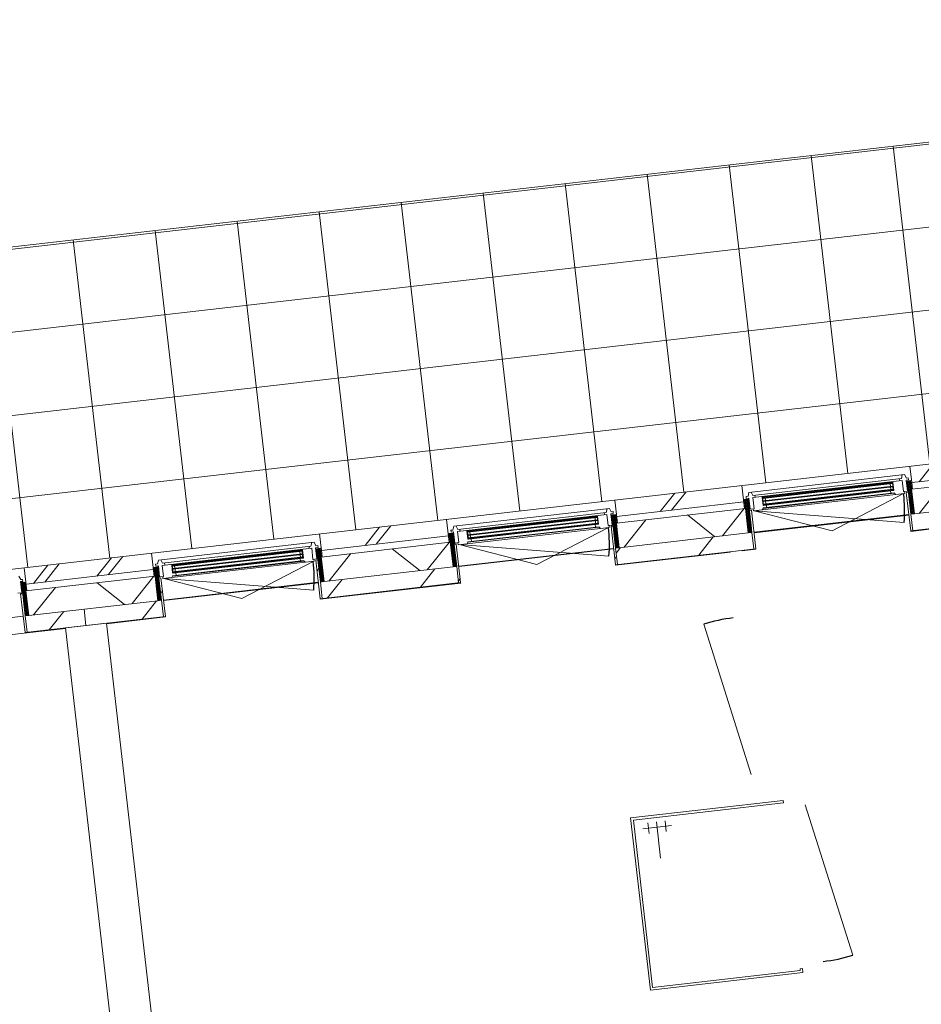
# Model space of a CAD drawing. Header units: metres. Extents: x 136266 to 136452, y 453403 to 453560.
# Tile 127 of 133: x 136321.96 to 136327.42, y 453541.75 to 453547.72. Entities that reach past the tile are written whole.
import ezdxf

# ---------------------------------------------------------------- set-up
doc = ezdxf.new("R2010")
doc.units = ezdxf.units.M
for name, color, linetype, lineweight in [('A-DETL-BEBOUWING', 253, 'Continuous', 9), ('A-DETL-GENF-4', 252, 'Continuous', 9), ('A-FLOR', 192, 'Continuous', 5), ('A-FLOR-PATT', 8, 'Continuous', 5)]:
    doc.layers.add(name, color=color, linetype=linetype, lineweight=lineweight)
pattern_1 = [(76.77799999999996, (1020.113961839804, 631.9547653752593), (-389.3964602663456, 91.48987229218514), [])]
pattern_2 = [(90, (0, 0), (-400, 2.449293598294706e-14), [])]

# ---------------------------------------------------------------- blocks, each defined once
blk = doc.blocks.new('859-DO-0010 29-09-2022')
at = {"layer": 'A-DETL-BEBOUWING'}
h = blk.add_hatch(dxfattribs=at)
h.set_pattern_fill('FP_1216', color=256, angle=44.99999999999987, style=0, pattern_type=2)
h.set_pattern_definition([(256.7779999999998, (29105.85720230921, 97361.3431969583), (389.3964602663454, -91.48987229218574), []), (256.7779999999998, (28085.74253336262, 96729.38772447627), (389.3964602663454, -91.48987229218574), [])])
h.paths.add_polyline_path([(29017.72289659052, 97189.11041953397), (29299.31685436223, 97363.55641534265), (29246.65391223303, 97448.56591202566), (28965.05995446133, 97274.11991621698), (29012.83417926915, 97197.00187758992)])
h = blk.add_hatch(dxfattribs=at)
h.set_pattern_fill('FP_1215', color=256, angle=45.00000000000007, style=0, pattern_type=2)
h.set_pattern_definition([(256.7780000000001, (27025.12620220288, 95907.65327720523), (412.9549461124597, -97.02500956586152), []), (346.7780000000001, (27025.12620220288, 95907.65327720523), (97.0250095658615, 412.9549461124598), [])])
h.paths.add_polyline_path([(24808.86362347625, 94358.23949664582), (25191.19383485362, 94595.09107890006), (25112.19942165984, 94722.60532392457), (24729.86921028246, 94485.75374167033), (24787.01245448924, 94393.51205838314)])
h.paths.add_polyline_path([(26052.34003625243, 95128.5666826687), (26721.36477514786, 95543.0240372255), (26642.37036195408, 95670.53828225), (25973.34562305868, 95256.08092769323)])
h.paths.add_polyline_path([(27582.51097654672, 96076.49964099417), (28251.53571544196, 96490.95699555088), (28172.5413022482, 96618.47124057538), (27503.51656335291, 96204.01388601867), (27510.8456106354, 96192.18320213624)])
h.paths.add_polyline_path([(29112.6819168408, 97024.4325993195), (29399.3764443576, 97202.03837162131), (29320.38203116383, 97329.55261664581), (29033.68750364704, 97151.94684434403), (29071.12237969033, 97091.51877401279)])
h = blk.add_hatch(dxfattribs=at)
h.set_pattern_fill('FP_841', color=256, angle=44.99999999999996, style=0, pattern_type=2)
h.set_pattern_definition(pattern_1)
h.paths.add_polyline_path([(29146.64276970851, 96927.83725535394), (29452.03938655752, 97117.02887496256), (29399.37644442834, 97202.03837164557), (29093.97982760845, 97012.846752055), (29112.68191683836, 96982.65749312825)])
h = blk.add_hatch(dxfattribs=at)
h.set_pattern_fill('FP_1187', color=256, angle=-58.22199999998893, style=0, pattern_type=2)
h.set_pattern_definition([(121.7780000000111, (29072.02708029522, 96997.45439813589), (-43.18482431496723, -26.75277460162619), [50.8, 0, 0, 0]), (121.7780000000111, (29076.34556272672, 97000.12967559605), (-43.18482431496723, -26.75277460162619), [50.8, 0, 0, 0]), (121.7780000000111, (29080.6640451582, 97002.8049530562), (-43.18482431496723, -26.75277460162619), [50.8, 0, 0, 0]), (121.7780000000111, (29084.98252758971, 97005.48023051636), (-43.18482431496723, -26.75277460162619), [50.8, 0, 0, 0]), (121.7780000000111, (29089.30101002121, 97008.15550797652), (-43.18482431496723, -26.75277460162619), [50.8, 0, 0, 0]), (121.7780000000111, (29093.6194924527, 97010.8307854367), (-43.18482431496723, -26.75277460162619), [50.8, 0, 0, 0]), (121.7780000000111, (29097.9379748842, 97013.50606289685), (-43.18482431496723, -26.75277460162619), [50.8, 0, 0, 0]), (121.7780000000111, (29102.25645731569, 97016.18134035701), (-43.18482431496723, -26.75277460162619), [50.8, 0, 0, 0]), (121.7780000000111, (29106.57493974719, 97018.85661781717), (-43.18482431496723, -26.75277460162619), [50.8, 0, 0, 0]), (121.7780000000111, (29110.89342217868, 97021.53189527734), (-43.18482431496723, -26.75277460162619), [50.8, 0, 0, 0])])
h.paths.add_polyline_path([(28987.07405504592, 97185.41603032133), (29093.97982756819, 97012.84675205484), (29112.68191683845, 97024.43259932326), (29005.77614431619, 97197.00187758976)])
h = blk.add_hatch(color=256, dxfattribs=at)
h.paths.add_polyline_path([(28264.00538177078, 96681.60262863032), (28275.9067113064, 96688.97544052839), (28273.80019362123, 96692.37582039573), (28261.89886408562, 96685.00300849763)])
h.paths.add_polyline_path([(28239.78042839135, 96720.70699710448), (28251.68175792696, 96728.07980900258), (28249.57524024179, 96731.48018886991), (28237.67391070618, 96724.1073769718)])
h.paths.add_polyline_path([(28924.52917099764, 97090.79368897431), (28936.43050053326, 97098.16650087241), (28934.32398284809, 97101.56688073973), (28922.42265331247, 97094.19406884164)])
h.paths.add_polyline_path([(28900.30421761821, 97129.89805744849), (28912.20554715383, 97137.27086934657), (28910.09902946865, 97140.6712492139), (28898.19769993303, 97133.29843731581)])
for points in [[(28241.88694607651, 96717.30661723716), (28914.31206483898, 97133.87048947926), (28912.20554715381, 97137.2708693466), (28239.78042839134, 96720.7069971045)], [(28251.89290508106, 96701.15481286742), (28924.31802384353, 97117.7186851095), (28922.21150615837, 97121.11906497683), (28249.7863873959, 96704.55519273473)], [(28261.89886408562, 96685.00300849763), (28934.32398284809, 97101.56688073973), (28932.21746516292, 97104.96726060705), (28259.79234640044, 96688.40338836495)], [(26711.716005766, 95769.37365893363), (27384.14112452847, 96185.93753117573), (27382.0346068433, 96189.33791104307), (26709.60948808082, 95772.77403880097)], [(26721.72196477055, 95753.22185456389), (27394.14708353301, 96169.78572680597), (27392.04056584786, 96173.1861066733), (26719.61544708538, 95756.6222344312)], [(26731.72792377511, 95737.0700501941), (27404.15304253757, 96153.6339224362), (27402.04652485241, 96157.03430230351), (26729.62140608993, 95740.47043006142)], [(25181.54506548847, 94821.44070058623), (25853.97018425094, 95238.00457282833), (25851.86366656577, 95241.40495269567), (25179.43854780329, 94824.84108045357)], [(25191.55102449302, 94805.28889621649), (25863.97614325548, 95221.85276845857), (25861.86962557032, 95225.2531483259), (25189.44450680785, 94808.6892760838)], [(25201.55698349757, 94789.1370918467), (25873.98210226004, 95205.7009640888), (25871.87558457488, 95209.1013439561), (25199.4504658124, 94792.53747171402)]]:
    blk.add_hatch(color=256, dxfattribs=at).paths.add_polyline_path(points)
h = blk.add_hatch(dxfattribs=at)
h.set_pattern_fill('FP_1217', color=256, angle=44.9999999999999, style=0, pattern_type=2)
h.set_pattern_definition([(256.7779999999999, (27764.30098302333, 96530.25584829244), (389.3964602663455, -91.48987229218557), []), (256.7779999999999, (26744.18702118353, 95898.30108291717), (389.3964602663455, -91.48987229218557), [])])
h.paths.add_polyline_path([(27487.55195629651, 96241.17746120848), (28146.37555558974, 96649.3152627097), (28093.71261346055, 96734.3247593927), (27434.88901416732, 96326.18695789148), (27482.66323897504, 96249.06891926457)])
h = blk.add_hatch(dxfattribs=at)
h.set_pattern_fill('FP_1186', color=256, angle=-58.22199999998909, style=0, pattern_type=2)
h.set_pattern_definition([(121.7780000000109, (28293.79574158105, 96515.34412160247), (43.1848243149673, 26.75277460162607), [50.8, 0, 0, 0]), (121.7780000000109, (28289.47725914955, 96512.6688441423), (43.1848243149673, 26.75277460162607), [50.8, 0, 0, 0]), (121.7780000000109, (28285.15877671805, 96509.99356668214), (43.1848243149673, 26.75277460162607), [50.8, 0, 0, 0]), (121.7780000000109, (28280.84029428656, 96507.31828922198), (43.1848243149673, 26.75277460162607), [50.8, 0, 0, 0]), (121.7780000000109, (28276.52181185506, 96504.64301176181), (43.1848243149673, 26.75277460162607), [50.8, 0, 0, 0]), (121.7780000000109, (28272.20332942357, 96501.96773430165), (43.1848243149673, 26.75277460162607), [50.8, 0, 0, 0]), (121.7780000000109, (28267.88484699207, 96499.29245684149), (43.1848243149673, 26.75277460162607), [50.8, 0, 0, 0]), (121.7780000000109, (28263.56636456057, 96496.61717938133), (43.1848243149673, 26.75277460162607), [50.8, 0, 0, 0]), (121.7780000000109, (28259.24788212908, 96493.94190192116), (43.1848243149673, 26.75277460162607), [50.8, 0, 0, 0]), (121.7780000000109, (28254.92939969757, 96491.266624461), (43.1848243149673, 26.75277460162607), [50.8, 0, 0, 0])])
h.paths.add_polyline_path([(28150.99179893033, 96653.25684800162), (28251.53571543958, 96490.95699555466), (28270.23780470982, 96502.54284282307), (28163.33203218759, 96675.11212108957), (28144.62994291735, 96663.52627382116)])
h = blk.add_hatch(dxfattribs=at)
h.set_pattern_fill('FP_841', color=256, angle=44.99999999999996, style=0, pattern_type=2)
h.set_pattern_definition(pattern_1)
h.paths.add_polyline_path([(27616.47182941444, 95979.90429702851), (28322.90074685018, 96417.53334612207), (28270.23780470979, 96502.54284279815), (27563.80888731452, 96064.91379372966), (27582.51097654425, 96034.72453480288)])
h = blk.add_hatch(dxfattribs=at)
h.set_pattern_fill('FP_1187', color=256, angle=-58.22199999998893, style=0, pattern_type=2)
h.set_pattern_definition([(121.7780000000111, (27541.85614000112, 96049.52143981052), (-43.18482431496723, -26.75277460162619), [50.8, 0, 0, 0]), (121.7780000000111, (27546.17462243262, 96052.19671727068), (-43.18482431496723, -26.75277460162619), [50.8, 0, 0, 0]), (121.7780000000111, (27550.4931048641, 96054.87199473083), (-43.18482431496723, -26.75277460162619), [50.8, 0, 0, 0]), (121.7780000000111, (27554.81158729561, 96057.54727219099), (-43.18482431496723, -26.75277460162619), [50.8, 0, 0, 0]), (121.7780000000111, (27559.13006972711, 96060.22254965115), (-43.18482431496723, -26.75277460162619), [50.8, 0, 0, 0]), (121.7780000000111, (27563.4485521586, 96062.89782711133), (-43.18482431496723, -26.75277460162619), [50.8, 0, 0, 0]), (121.7780000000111, (27567.7670345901, 96065.57310457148), (-43.18482431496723, -26.75277460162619), [50.8, 0, 0, 0]), (121.7780000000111, (27572.08551702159, 96068.24838203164), (-43.18482431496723, -26.75277460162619), [50.8, 0, 0, 0]), (121.7780000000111, (27576.40399945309, 96070.9236594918), (-43.18482431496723, -26.75277460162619), [50.8, 0, 0, 0]), (121.7780000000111, (27580.72248188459, 96073.59893695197), (-43.18482431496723, -26.75277460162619), [50.8, 0, 0, 0])])
h.paths.add_polyline_path([(27456.90311475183, 96237.48307199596), (27563.80888727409, 96064.91379372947), (27582.51097654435, 96076.49964099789), (27475.6052040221, 96249.06891926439)])
h = blk.add_hatch(color=256, dxfattribs=at)
h.paths.add_polyline_path([(26733.83444146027, 95733.6696703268), (26745.73577099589, 95741.04248222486), (26743.62925331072, 95744.4428620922), (26731.72792377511, 95737.0700501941)])
h.paths.add_polyline_path([(26709.60948808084, 95772.77403880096), (26721.51081761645, 95780.14685069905), (26719.40429993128, 95783.54723056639), (26707.50297039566, 95776.17441866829)])
h.paths.add_polyline_path([(27394.35823068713, 96142.86073067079), (27406.25956022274, 96150.23354256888), (27404.15304253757, 96153.6339224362), (27392.25171300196, 96146.26111053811)])
h.paths.add_polyline_path([(27370.1332773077, 96181.96509914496), (27382.03460684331, 96189.33791104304), (27379.92808915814, 96192.73829091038), (27368.02675962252, 96185.36547901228)])
h = blk.add_hatch(dxfattribs=at)
h.set_pattern_fill('FP_1488', color=256, style=0, pattern_type=2)
h.set_pattern_definition(pattern_2)
h.paths.add_polyline_path([(27605.84564231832, 95973.32142927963), (27616.4718294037, 95979.90429704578), (27492.71391540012, 96179.67661425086), (27482.08772831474, 96173.09374648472), (27582.51097654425, 96010.98867901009)])
h = blk.add_hatch(dxfattribs=at)
h.set_pattern_fill('FP_1218', color=256, angle=45.00000000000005, style=0, pattern_type=2)
h.set_pattern_definition([(256.778, (26234.12968670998, 95582.32334667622), (389.3964602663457, -91.48987229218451), []), (256.778, (25214.01572487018, 94950.36716708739), (389.3964602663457, -91.48987229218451), [])])
h.paths.add_polyline_path([(25957.38101600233, 95293.24450288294), (26616.20461529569, 95701.38230438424), (26563.54167316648, 95786.39180106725), (25904.71807387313, 95378.25399956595), (25952.49229868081, 95301.13596093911)])
h = blk.add_hatch(dxfattribs=at)
h.set_pattern_fill('FP_1186', color=256, angle=-58.22199999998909, style=0, pattern_type=2)
h.set_pattern_definition([(121.7780000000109, (26763.62480128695, 95567.4111632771), (43.1848243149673, 26.75277460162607), [50.8, 0, 0, 0]), (121.7780000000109, (26759.30631885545, 95564.73588581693), (43.1848243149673, 26.75277460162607), [50.8, 0, 0, 0]), (121.7780000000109, (26754.98783642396, 95562.06060835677), (43.1848243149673, 26.75277460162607), [50.8, 0, 0, 0]), (121.7780000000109, (26750.66935399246, 95559.3853308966), (43.1848243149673, 26.75277460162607), [50.8, 0, 0, 0]), (121.7780000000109, (26746.35087156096, 95556.71005343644), (43.1848243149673, 26.75277460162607), [50.8, 0, 0, 0]), (121.7780000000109, (26742.03238912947, 95554.03477597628), (43.1848243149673, 26.75277460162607), [50.8, 0, 0, 0]), (121.7780000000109, (26737.71390669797, 95551.35949851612), (43.1848243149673, 26.75277460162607), [50.8, 0, 0, 0]), (121.7780000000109, (26733.39542426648, 95548.68422105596), (43.1848243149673, 26.75277460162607), [50.8, 0, 0, 0]), (121.7780000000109, (26729.07694183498, 95546.00894359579), (43.1848243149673, 26.75277460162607), [50.8, 0, 0, 0]), (121.7780000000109, (26724.75845940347, 95543.33366613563), (43.1848243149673, 26.75277460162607), [50.8, 0, 0, 0])])
h.paths.add_polyline_path([(26620.82085863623, 95705.32388967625), (26721.36477514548, 95543.02403722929), (26740.06686441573, 95554.6098844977), (26633.16109189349, 95727.1791627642), (26614.45900262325, 95715.59331549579)])
h = blk.add_hatch(dxfattribs=at)
h.set_pattern_fill('FP_1486', color=256, style=0, pattern_type=2)
h.set_pattern_definition(pattern_2)
h.paths.add_polyline_path([(26792.72980654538, 95469.60038781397), (26803.35599363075, 95476.18325558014), (26679.59807962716, 95675.95557278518), (26668.97189254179, 95669.37270501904), (26740.06686441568, 95554.60988449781)])
h = blk.add_hatch(dxfattribs=at)
h.set_pattern_fill('FP_841', color=256, angle=44.99999999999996, style=0, pattern_type=2)
h.set_pattern_definition(pattern_1)
h.paths.add_polyline_path([(26086.30088912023, 95031.97133870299), (26792.72980655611, 95469.60038779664), (26740.06686441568, 95554.60988447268), (26033.6379470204, 95116.98083540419), (26052.34003625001, 95086.79157647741)])
h = blk.add_hatch(dxfattribs=at)
h.set_pattern_fill('FP_1187', color=256, angle=-58.22199999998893, style=0, pattern_type=2)
h.set_pattern_definition([(121.7780000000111, (26011.68519970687, 95101.58848148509), (-43.18482431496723, -26.75277460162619), [50.8, 0, 0, 0]), (121.7780000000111, (26016.00368213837, 95104.26375894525), (-43.18482431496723, -26.75277460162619), [50.8, 0, 0, 0]), (121.7780000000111, (26020.32216456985, 95106.9390364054), (-43.18482431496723, -26.75277460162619), [50.8, 0, 0, 0]), (121.7780000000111, (26024.64064700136, 95109.61431386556), (-43.18482431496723, -26.75277460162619), [50.8, 0, 0, 0]), (121.7780000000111, (26028.95912943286, 95112.28959132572), (-43.18482431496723, -26.75277460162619), [50.8, 0, 0, 0]), (121.7780000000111, (26033.27761186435, 95114.9648687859), (-43.18482431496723, -26.75277460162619), [50.8, 0, 0, 0]), (121.7780000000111, (26037.59609429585, 95117.64014624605), (-43.18482431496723, -26.75277460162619), [50.8, 0, 0, 0]), (121.7780000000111, (26041.91457672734, 95120.31542370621), (-43.18482431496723, -26.75277460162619), [50.8, 0, 0, 0]), (121.7780000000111, (26046.23305915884, 95122.99070116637), (-43.18482431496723, -26.75277460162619), [50.8, 0, 0, 0]), (121.7780000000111, (26050.55154159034, 95125.66597862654), (-43.18482431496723, -26.75277460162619), [50.8, 0, 0, 0])])
h.paths.add_polyline_path([(25926.73217445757, 95289.55011367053), (26033.63794697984, 95116.98083540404), (26052.3400362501, 95128.56668267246), (25945.43426372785, 95301.13596093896)])
h = blk.add_hatch(color=256, dxfattribs=at)
h.paths.add_polyline_path([(25203.66350118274, 94785.73671197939), (25215.56483071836, 94793.10952387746), (25213.45831303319, 94796.5099037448), (25201.55698349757, 94789.1370918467)])
h.paths.add_polyline_path([(25179.43854780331, 94824.84108045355), (25191.33987733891, 94832.21389235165), (25189.23335965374, 94835.61427221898), (25177.33203011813, 94828.24146032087)])
h.paths.add_polyline_path([(25864.1872904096, 95194.92777232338), (25876.08861994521, 95202.30058422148), (25873.98210226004, 95205.7009640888), (25862.08077272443, 95198.3281521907)])
h.paths.add_polyline_path([(25839.96233703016, 95234.03214079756), (25851.86366656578, 95241.40495269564), (25849.75714888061, 95244.80533256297), (25837.85581934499, 95237.43252066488)])
h = blk.add_hatch(dxfattribs=at)
h.set_pattern_fill('FP_1487', color=256, style=0, pattern_type=2)
h.set_pattern_definition(pattern_2)
h.paths.add_polyline_path([(26075.6747020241, 95025.38847095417), (26086.30088910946, 95031.97133872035), (25962.54297510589, 95231.7436559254), (25951.9167880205, 95225.16078815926), (26052.34003625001, 95063.05572068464)])
h = blk.add_hatch(dxfattribs=at)
h.set_pattern_fill('FP_1214', color=256, angle=45.00000000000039, style=0, pattern_type=2)
h.set_pattern_definition([(256.7780000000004, (24844.75607845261, 94721.61246651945), (389.3964602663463, -91.48987229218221), []), (256.7780000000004, (23824.64211661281, 94089.65770114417), (389.3964602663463, -91.48987229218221), [])])
h.paths.add_polyline_path([(24708.8040334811, 94519.75754036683), (25086.03367500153, 94753.44934605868), (25033.37073287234, 94838.45884274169), (24656.14109135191, 94604.76703704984)])
h = blk.add_hatch(dxfattribs=at)
h.set_pattern_fill('FP_1186', color=256, angle=-58.22199999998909, style=0, pattern_type=2)
h.set_pattern_definition([(121.7780000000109, (25233.4538609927, 94619.47820495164), (43.1848243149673, 26.75277460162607), [50.8, 0, 0, 0]), (121.7780000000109, (25229.1353785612, 94616.80292749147), (43.1848243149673, 26.75277460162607), [50.8, 0, 0, 0]), (121.7780000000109, (25224.81689612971, 94614.12765003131), (43.1848243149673, 26.75277460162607), [50.8, 0, 0, 0]), (121.7780000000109, (25220.49841369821, 94611.45237257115), (43.1848243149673, 26.75277460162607), [50.8, 0, 0, 0]), (121.7780000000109, (25216.17993126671, 94608.77709511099), (43.1848243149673, 26.75277460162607), [50.8, 0, 0, 0]), (121.7780000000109, (25211.86144883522, 94606.10181765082), (43.1848243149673, 26.75277460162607), [50.8, 0, 0, 0]), (121.7780000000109, (25207.54296640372, 94603.42654019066), (43.1848243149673, 26.75277460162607), [50.8, 0, 0, 0]), (121.7780000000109, (25203.22448397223, 94600.7512627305), (43.1848243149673, 26.75277460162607), [50.8, 0, 0, 0]), (121.7780000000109, (25198.90600154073, 94598.07598527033), (43.1848243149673, 26.75277460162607), [50.8, 0, 0, 0]), (121.7780000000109, (25194.58751910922, 94595.40070781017), (43.1848243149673, 26.75277460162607), [50.8, 0, 0, 0])])
h.paths.add_polyline_path([(25090.64991834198, 94757.39093135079), (25191.19383485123, 94595.09107890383), (25209.89592412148, 94606.67692617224), (25102.99015159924, 94779.24620443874), (25084.288062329, 94767.66035717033)])
h = blk.add_hatch(dxfattribs=at)
h.set_pattern_fill('FP_1486', color=256, style=0, pattern_type=2)
h.set_pattern_definition(pattern_2)
h.paths.add_polyline_path([(25262.55886625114, 94521.66742948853), (25273.18505333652, 94528.25029725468), (25149.42713933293, 94728.02261445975), (25138.80095224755, 94721.43974669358), (25209.89592412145, 94606.67692617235)])
h = blk.add_hatch(dxfattribs=at)
h.set_pattern_fill('FP_932', color=256, angle=44.99999999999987, style=0, pattern_type=2)
h.set_pattern_definition([(256.7779999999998, (24515.3440204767, 94517.54357078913), (389.3964602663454, -91.48987229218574), []), (256.7779999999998, (23495.23005863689, 93885.58880541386), (389.3964602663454, -91.48987229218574), [])])
h.paths.add_polyline_path([(24427.21007570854, 94345.31154455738), (24708.80403348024, 94519.75754036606), (24656.14109135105, 94604.76703704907), (24374.54713357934, 94430.32104124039), (24422.32135838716, 94353.20300261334)])
h = blk.add_hatch(dxfattribs=at)
h.set_pattern_fill('FP_841', color=256, angle=44.99999999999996, style=0, pattern_type=2)
h.set_pattern_definition(pattern_1)
h.paths.add_polyline_path([(24861.52656566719, 94273.22999997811), (25262.55886626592, 94521.66742947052), (25209.89592412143, 94606.67692614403), (24808.863623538, 94358.23949666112), (24829.17890377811, 94325.44619498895)])
h = blk.add_hatch(dxfattribs=at)
h.set_pattern_fill('FP_920', color=256, angle=45.00000000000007, style=0, pattern_type=2)
h.set_pattern_definition([(256.7780000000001, (22434.61231326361, 93063.85435814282), (412.9549461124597, -97.02500956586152), []), (346.7780000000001, (22434.61231326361, 93063.85435814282), (97.0250095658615, 412.9549461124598), [])])
h.paths.add_polyline_path([(20218.35080259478, 91514.44062167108), (20600.68101397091, 91751.29220392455), (20521.68660077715, 91878.80644894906), (20139.356389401, 91641.95486669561)])
h.paths.add_polyline_path([(21461.82721536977, 92284.76780769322), (22130.85195426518, 92699.22516225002), (22051.85754107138, 92826.73940727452), (21382.83280217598, 92412.28205271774)])
h.paths.add_polyline_path([(22991.99815566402, 93232.70076601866), (23661.02289455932, 93647.1581205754), (23582.02848136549, 93774.67236559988), (22913.00374247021, 93360.21501104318)])
h.paths.add_polyline_path([(24522.16909595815, 94180.63372434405), (24808.86362347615, 94358.2394966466), (24729.86921028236, 94485.75374167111), (24443.17468276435, 94308.14796936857)])
h = blk.add_hatch(dxfattribs=at)
h.set_pattern_fill('FP_1187', color=256, angle=-58.22199999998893, style=0, pattern_type=2)
h.set_pattern_definition([(121.7780000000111, (24481.51425941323, 94153.65552315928), (-43.18482431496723, -26.75277460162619), [50.8, 0, 0, 0]), (121.7780000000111, (24485.83274184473, 94156.33080061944), (-43.18482431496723, -26.75277460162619), [50.8, 0, 0, 0]), (121.7780000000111, (24490.15122427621, 94159.0060780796), (-43.18482431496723, -26.75277460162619), [50.8, 0, 0, 0]), (121.7780000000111, (24494.46970670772, 94161.68135553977), (-43.18482431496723, -26.75277460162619), [50.8, 0, 0, 0]), (121.7780000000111, (24498.78818913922, 94164.35663299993), (-43.18482431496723, -26.75277460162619), [50.8, 0, 0, 0]), (121.7780000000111, (24503.10667157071, 94167.0319104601), (-43.18482431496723, -26.75277460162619), [50.8, 0, 0, 0]), (121.7780000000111, (24507.42515400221, 94169.70718792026), (-43.18482431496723, -26.75277460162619), [50.8, 0, 0, 0]), (121.7780000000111, (24511.7436364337, 94172.38246538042), (-43.18482431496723, -26.75277460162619), [50.8, 0, 0, 0]), (121.7780000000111, (24516.0621188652, 94175.05774284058), (-43.18482431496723, -26.75277460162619), [50.8, 0, 0, 0]), (121.7780000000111, (24520.3806012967, 94177.73302030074), (-43.18482431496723, -26.75277460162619), [50.8, 0, 0, 0])])
h.paths.add_polyline_path([(24396.56123416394, 94341.61715534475), (24503.4670066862, 94169.04787707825), (24522.16909595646, 94180.63372434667), (24415.26332343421, 94353.20300261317)])
h = blk.add_hatch(dxfattribs=at)
h.set_pattern_fill('FP_841', color=256, angle=44.99999999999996, style=0, pattern_type=2)
h.set_pattern_definition(pattern_1)
h.paths.add_polyline_path([(24556.1299488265, 94084.03838037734), (24861.52656567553, 94273.22999998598), (24808.86362354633, 94358.23949666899), (24503.46700672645, 94169.04787707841), (24522.16909595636, 94138.85861815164)])
at = {"layer": 'A-FLOR-PATT'}
h = blk.add_hatch(dxfattribs=at)
h.set_pattern_fill('FP_2157', color=256, style=0, pattern_type=2)
h.set_pattern_definition([(301.778, (-21054.317, 110988.263), (425.0474834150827, 263.3147106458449), []), (31.778, (-21054.317, 110988.263), (-263.3147106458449, 425.0474834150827), [])])
h.paths.add_polyline_path([(6191.462834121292, 83165.99469233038), (34811.43272052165, 100895.9175442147), (33793.35629722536, 102539.3153649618), (6426.877332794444, 85607.17890728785), (6498.637037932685, 85491.34306201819), (5236.496767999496, 84709.45371332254), (6186.032148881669, 83174.77200957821)])
h.paths.add_polyline_path([(6186.642657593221, 83174.77200957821), (5879.501525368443, 83670.56491452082), (5888.002475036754, 83675.83120873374), (6011.73582681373, 83476.09854033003), (6462.392761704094, 84315.79582026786), (6456.514394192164, 84317.41641166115), (6436.380546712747, 84326.69997714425), (6423.218018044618, 84341.40640257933), (6417.183763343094, 84364.20411516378), (6420.466992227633, 84384.18764523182), (6431.315363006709, 84401.21111798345), (6450.231755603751, 84412.9297250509), (6472.359349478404, 84415.28031004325), (6495.376774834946, 84405.70961843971), (6514.1612199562, 84383.55012347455), (6530.012522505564, 84357.96265727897), (7014.566653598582, 84658.14142741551), (7449.033683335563, 83956.81670019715), (6193.155254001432, 83178.80652926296)])
h.paths.add_polyline_path([(6484.216505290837, 84319.29851293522), (6498.175308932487, 84327.4271270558), (6490.669798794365, 84323.29629477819), (6485.482724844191, 84320.08292937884)])
h.paths.add_polyline_path([(6467.872086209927, 84319.65350277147), (6493.711463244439, 84329.76353983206), (6507.662638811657, 84346.79897252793), (6511.260578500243, 84370.9130724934), (6504.610612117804, 84390.7383935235), (6488.197745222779, 84406.16296522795), (6462.392761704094, 84410.81782195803), (6442.219892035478, 84404.73572443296), (6425.913236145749, 84387.38425576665), (6421.629112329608, 84360.34963942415), (6429.581965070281, 84339.29988489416), (6444.691945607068, 84325.0997466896), (6466.044373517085, 84320.08292937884)])
h.paths.add_polyline_path([(6502.618659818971, 84331.69037985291), (6510.79018884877, 84343.29528747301), (6504.610612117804, 84334.81618983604), (6503.667561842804, 84333.33633714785)])
h.paths.add_polyline_path([(6513.757654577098, 84350.7039351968), (6516.013973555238, 84363.34083667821), (6513.791530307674, 84350.98830301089)])
h.paths.add_polyline_path([(6515.59481035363, 84372.57676853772), (6511.445108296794, 84386.50491009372), (6515.450629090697, 84372.99738784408)])
h.paths.add_polyline_path([(6953.026886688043, 84643.54795128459), (6931.961709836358, 84677.55174995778), (6935.362089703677, 84679.65826764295), (6956.427266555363, 84645.65446896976)])
h.paths.add_polyline_path([(6966.794130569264, 84640.3132958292), (6964.6876128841, 84643.71367569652), (6998.691411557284, 84664.7788525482), (7000.797929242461, 84661.3784726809), (6971.087956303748, 84642.97329859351)])
h.paths.add_polyline_path([(6959.240589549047, 84639.07933399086), (6956.427266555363, 84643.27383897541), (6966.794130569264, 84640.3132958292), (6960.155488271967, 84639.22879370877)])
h.paths.add_polyline_path([(7004.032584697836, 84675.14571656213), (7000.632204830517, 84673.03919887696), (6979.567027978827, 84707.04299755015), (6982.967407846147, 84709.1495152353), (7001.37258193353, 84679.43954229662)])
h.paths.add_polyline_path([(7000.797929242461, 84661.3784726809), (7004.032584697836, 84675.14571656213), (7004.032584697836, 84665.87632661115), (7003.243330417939, 84664.7788525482)])
h.paths.add_polyline_path([(6935.196365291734, 84691.318993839), (6969.200163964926, 84712.3841706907), (6971.306681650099, 84708.98379082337), (6937.302882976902, 84687.91861397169)])
h.paths.add_polyline_path([(6931.961709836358, 84677.55174995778), (6931.961709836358, 84686.82113990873), (6935.196365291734, 84691.318993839), (6932.805759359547, 84679.65826764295)])
h.paths.add_polyline_path([(6982.967407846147, 84709.1495152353), (6969.200163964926, 84712.3841706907), (6976.753704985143, 84713.61813252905), (6979.567027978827, 84711.59491641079)])
for centre, radius, start, end in [((28226.69204871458, 96627.90239421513), 911.0000000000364, 20.7780000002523, 31.77800000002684), ((26696.52110840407, 95679.96943591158), 911.0000000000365, 20.7780000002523, 31.77800000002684), ((28890.70914737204, 95175.31054097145), 953.9999999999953, 121.7780000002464, 132.7779999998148), ((25166.35016812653, 94732.03647756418), 911.0000000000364, 20.7780000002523, 31.77800000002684), ((29265.87884786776, 95147.75526932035), 953.9999999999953, 301.7780000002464, 312.7779999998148)]:
    blk.add_arc(centre, radius, start, end)
at = {"layer": 'A-DETL-BEBOUWING'}
for p, q in [((35656.36996214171, 101419.3517485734), (6005.057519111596, 83050.51753390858)), ((29112.68191684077, 97024.43259931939), (35562.56495393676, 101020.1016760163)), ((29136.0165826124, 96921.2543876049), (35466.46127688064, 100842.9320305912)), ((29017.72289659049, 97189.11041953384), (31971.80290634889, 99019.14765853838)), ((31978.41646875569, 98976.19115969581), (29033.68750364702, 97151.94684434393)), ((28965.0599544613, 97274.11991621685), (29017.72289659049, 97189.11041953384)), ((28957.24461383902, 97214.57858223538), (28150.50449031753, 96714.80726142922)), ((28945.3432843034, 97207.20577033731), (28950.12837183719, 97184.29064569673)), ((28975.63122084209, 97200.08952833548), (28957.24461383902, 97214.57858223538)), ((28985.83236044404, 97206.40908139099), (28975.63122084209, 97200.08952833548)), ((28992.15191349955, 97196.20794178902), (28985.83236044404, 97206.40908139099)), ((28950.12837183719, 97184.29064569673), (28180.79242685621, 96707.69101942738)), ((28958.99820979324, 97175.66939435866), (28184.5616950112, 96695.90999156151)), ((28895.64741503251, 97131.71854905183), (28912.6493143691, 97142.25113747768)), ((28912.64931436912, 97142.25113747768), (28938.98078543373, 97099.74638913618)), ((28912.64931436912, 97142.25113747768), (28936.43050053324, 97098.1665008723)), ((28939.92723223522, 97177.97109264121), (28946.24678529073, 97167.76995303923)), ((28994.80901044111, 97117.86293661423), (28958.99820979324, 97175.66939435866)), ((28979.4004889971, 97188.30850046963), (28992.15191349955, 97196.20794178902)), ((29015.21128964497, 97130.5020427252), (28979.4004889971, 97188.30850046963)), ((29017.72289659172, 97189.1104195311), (29038.78807344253, 97155.10662085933)), ((28222.44157388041, 96625.26924710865), (29005.37903833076, 97110.29494411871)), ((28235.12362580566, 96722.52748870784), (28895.64741503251, 97131.71854905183)), ((28912.2055471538, 97137.2708693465), (28239.78042839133, 96720.7069971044)), ((28241.8869460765, 96717.30661723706), (28914.31206483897, 97133.87048947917)), ((28922.21150615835, 97121.11906497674), (28249.78638739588, 96704.55519273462)), ((28251.89290508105, 96701.15481286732), (28924.31802384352, 97117.7186851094)), ((28932.21746516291, 97104.96726060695), (28259.79234640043, 96688.40338836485)), ((28938.98078543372, 97099.74638913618), (28261.45509687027, 96680.02274036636)), ((28261.89886408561, 96685.00300849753), (28934.32398284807, 97101.56688073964)), ((28267.75967414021, 96666.04803802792), (28948.68574257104, 97087.87820448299)), ((28269.145931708, 96663.81031538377), (28950.07200013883, 97085.64048183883)), ((29001.12856349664, 97107.66179701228), (28705.45271577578, 96720.01264224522)), ((28893.54089734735, 97135.11892891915), (28895.64741503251, 97131.71854905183)), ((28898.19769993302, 97133.29843731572), (28900.3042176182, 97129.8980574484)), ((28902.41073530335, 97126.49767758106), (28910.31017662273, 97113.74625307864)), ((28936.43050053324, 97098.1665008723), (28910.09902946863, 97140.6712492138)), ((28938.98078543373, 97099.74638913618), (28910.09902946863, 97140.6712492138)), ((28912.20554715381, 97137.27086934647), (28910.09902946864, 97140.67124921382)), ((28912.4166943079, 97110.3458732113), (28920.31613562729, 97097.59444870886)), ((28921.97888609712, 97089.21380071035), (28929.98365330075, 97076.29235721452)), ((28924.31802384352, 97117.7186851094), (28922.21150615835, 97121.11906497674)), ((28922.42265331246, 97094.19406884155), (28924.52917099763, 97090.79368897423)), ((28950.07200013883, 97085.64048183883), (28948.68574257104, 97087.87820448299)), ((28959.24351506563, 97081.71422682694), (28950.07200013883, 97085.64048183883)), ((28994.80901044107, 97117.86293661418), (29015.21128964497, 97130.5020427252)), ((29005.37903833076, 97110.29494411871), (28999.05948527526, 97120.49608372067)), ((29014.98541437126, 97140.36099706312), (29010.73493953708, 97137.72784995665)), ((29022.88485569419, 97127.60957257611), (29012.25866860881, 97121.02670480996)), ((29012.25866860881, 97121.02670480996), (29136.0165826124, 96921.2543876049)), ((29146.64276969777, 96927.83725537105), (29093.97982756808, 97012.84675205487)), ((28226.69204871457, 96627.90239421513), (29078.4423931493, 96951.07781214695)), ((28167.44073244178, 96615.31146403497), (28093.71261346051, 96734.32475939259)), ((28249.57524024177, 96731.48018886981), (28237.67391070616, 96724.10737697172)), ((28264.00538177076, 96681.60262863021), (28237.67391070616, 96724.1073769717)), ((28237.67391070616, 96724.1073769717), (28261.45509687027, 96680.02274036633)), ((28251.68175792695, 96728.07980900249), (28249.57524024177, 96731.48018886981)), ((28252.12552514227, 96733.06007713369), (28250.0190074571, 96736.46045700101)), ((28261.68771693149, 96711.92800463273), (28253.78827561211, 96724.67942913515)), ((28155.28957785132, 96691.89213678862), (28145.08843824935, 96685.57258373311)), ((28145.08843824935, 96685.57258373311), (28151.40799130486, 96675.37144413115)), ((28150.50449031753, 96714.80726142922), (28155.28957785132, 96691.89213678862)), ((28151.40799130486, 96675.37144413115), (28164.1594158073, 96683.27088545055)), ((28180.79242685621, 96707.69101942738), (28162.40581985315, 96722.1800733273)), ((28164.1594158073, 96683.27088545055), (28199.97021645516, 96625.46442770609)), ((28184.5616950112, 96695.90999156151), (28220.37249565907, 96638.10353381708)), ((28197.31311951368, 96703.80943288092), (28190.99356645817, 96714.01057248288)), ((28705.45271577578, 96720.01264224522), (28226.69204871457, 96627.90239421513)), ((28235.12362580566, 96722.52748870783), (28261.45509687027, 96680.02274036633)), ((28264.00538177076, 96681.60262863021), (28235.12362580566, 96722.52748870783)), ((28259.79234640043, 96688.40338836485), (28264.00538177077, 96681.60262863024)), ((28271.69367593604, 96695.77620026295), (28263.79423461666, 96708.5276247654)), ((28264.00538177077, 96681.60262863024), (28275.90671130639, 96688.9754405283)), ((28269.14593170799, 96663.81031538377), (28267.75967414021, 96666.04803802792)), ((28275.90671130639, 96688.9754405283), (28273.80019362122, 96692.37582039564)), ((28286.46176341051, 96677.63388529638), (28278.45699620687, 96690.5553287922)), ((27487.55195629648, 96241.17746120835), (28146.3755555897, 96649.31526270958)), ((28172.54130224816, 96618.47124057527), (27503.51656335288, 96204.01388601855)), ((28195.49386634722, 96632.69023493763), (28191.24339151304, 96630.05708783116)), ((28209.76901992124, 96623.88853111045), (28199.14283283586, 96617.3056633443)), ((28199.97021645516, 96625.46442770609), (28220.37249565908, 96638.1035338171)), ((28333.52693392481, 96424.11621390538), (28209.76901992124, 96623.88853111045)), ((28216.12202082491, 96635.47038671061), (28222.44157388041, 96625.26924710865)), ((28268.57709714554, 96653.84996440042), (28269.14593170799, 96663.81031538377)), ((27582.5109765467, 96076.49964099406), (28251.53571544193, 96490.95699555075)), ((28270.23780470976, 96502.54284282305), (28322.90074683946, 96417.53334613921)), ((27605.84564231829, 95973.32142927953), (28333.52693392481, 96424.11621390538)), ((27434.88901416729, 96326.18695789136), (27508.6171331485, 96207.17366253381)), ((27427.07367352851, 96266.64562393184), (26620.33355000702, 95766.87430312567)), ((27415.17234399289, 96259.27281203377), (27419.95743152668, 96236.35768739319)), ((27445.46028053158, 96252.15657003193), (27427.07367352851, 96266.64562393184)), ((27455.66142013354, 96258.47612308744), (27445.46028053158, 96252.15657003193)), ((27449.22954868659, 96240.37554216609), (27461.98097318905, 96248.27498348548)), ((27461.98097318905, 96248.27498348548), (27455.66142013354, 96258.47612308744)), ((27419.95743152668, 96236.35768739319), (26650.6214865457, 95759.75806112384)), ((27428.82726948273, 96227.73643605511), (26654.39075470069, 95747.97703325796)), ((26704.95268549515, 95774.5945304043), (27382.47837405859, 96194.31817917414)), ((27382.03460684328, 96189.33791104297), (26709.60948808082, 95772.77403880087)), ((27363.36995703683, 96187.18597061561), (27365.476474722, 96183.78559074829)), ((27406.25956022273, 96150.23354256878), (27379.92808915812, 96192.73829091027)), ((27408.80984512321, 96151.81343083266), (27379.92808915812, 96192.73829091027)), ((27382.47837405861, 96194.31817917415), (27408.80984512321, 96151.81343083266)), ((27382.47837405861, 96194.31817917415), (27406.25956022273, 96150.23354256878)), ((27409.75629192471, 96230.03813433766), (27416.07584498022, 96219.83699473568)), ((27428.82726948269, 96227.7364360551), (27464.63807013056, 96169.92997831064)), ((27485.04034933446, 96182.56908442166), (27449.22954868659, 96240.37554216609)), ((27484.41925429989, 96192.18320213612), (27480.56399925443, 96189.79489163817)), ((26692.2706335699, 95677.3362888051), (27475.20809802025, 96162.36198581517)), ((26711.71600576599, 95769.37365893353), (27384.14112452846, 96185.93753117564)), ((27392.04056584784, 96173.18610667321), (26719.61544708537, 95756.6222344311)), ((26721.72196477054, 95753.22185456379), (27394.14708353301, 96169.78572680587)), ((27402.0465248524, 96157.03430230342), (26729.62140608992, 95740.47043006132)), ((26731.7279237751, 95737.070050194), (27404.15304253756, 96153.63392243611)), ((26737.5887338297, 95718.11507972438), (27418.51480226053, 96139.94524617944)), ((26738.97499139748, 95715.87735708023), (27419.90105982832, 96137.70752353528)), ((26748.28605589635, 95742.62237048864), (27391.8079457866, 96141.28084240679)), ((27470.95762318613, 96159.72883870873), (27175.28177546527, 95772.07968394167)), ((27368.02675962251, 96185.3654790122), (27370.13327730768, 96181.96509914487)), ((27372.23979499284, 96178.56471927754), (27380.13923631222, 96165.81329477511)), ((27382.24575399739, 96162.41291490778), (27390.14519531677, 96149.66149040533)), ((27408.8098451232, 96151.81343083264), (27391.80794578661, 96141.2808424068)), ((27391.80794578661, 96141.2808424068), (27399.81271299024, 96128.35939891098)), ((27392.25171300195, 96146.26111053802), (27394.35823068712, 96142.8607306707)), ((27394.35823068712, 96142.8607306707), (27408.80984512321, 96151.81343083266)), ((27419.90105982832, 96137.70752353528), (27418.51480226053, 96139.94524617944)), ((27429.07257475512, 96133.7812685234), (27419.90105982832, 96137.70752353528)), ((27464.63807013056, 96169.92997831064), (27485.04034933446, 96182.56908442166)), ((27475.20809802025, 96162.36198581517), (27468.88854496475, 96172.56312541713)), ((27492.71391540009, 96179.67661425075), (27482.08772831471, 96173.0937464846)), ((27482.08772831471, 96173.0937464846), (27605.84564231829, 95973.32142927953)), ((27616.47182940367, 95979.90429704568), (27563.80888727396, 96064.91379372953)), ((26696.52110840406, 95679.96943591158), (27548.27145283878, 96003.1448538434)), ((28890.70914737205, 95175.31054097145), (28242.79096325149, 95875.53766604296)), ((26637.26979214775, 95667.37850570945), (26563.54167316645, 95786.39180106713)), ((26650.6214865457, 95759.75806112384), (26632.23487954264, 95774.24711502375)), ((27175.28177546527, 95772.07968394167), (26696.52110840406, 95679.96943591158)), ((26731.28415655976, 95732.08978206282), (26704.95268549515, 95774.5945304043)), ((26733.83444146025, 95733.66967032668), (26704.95268549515, 95774.5945304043)), ((26733.83444146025, 95733.66967032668), (26707.50297039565, 95776.17441866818)), ((26707.50297039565, 95776.17441866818), (26731.28415655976, 95732.0897820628)), ((26721.51081761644, 95780.14685069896), (26719.40429993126, 95783.54723056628)), ((26721.95458483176, 95785.12711883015), (26719.84806714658, 95788.52749869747)), ((26731.51677662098, 95763.9950463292), (26723.6173353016, 95776.74647083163)), ((26625.11863754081, 95743.95917848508), (26614.91749793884, 95737.63962542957)), ((26614.91749793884, 95737.63962542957), (26621.23705099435, 95727.43848582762)), ((26620.33355000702, 95766.87430312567), (26625.11863754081, 95743.95917848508)), ((26621.23705099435, 95727.43848582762), (26633.98847549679, 95735.337927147)), ((26633.98847549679, 95735.337927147), (26669.79927614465, 95677.53146940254)), ((26690.20155534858, 95690.17057551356), (26654.39075470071, 95747.977033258)), ((26667.14217920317, 95755.87647457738), (26660.82262614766, 95766.07761417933)), ((26748.28605589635, 95742.62237048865), (26731.28415655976, 95732.08978206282)), ((26731.28415655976, 95732.0897820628), (26733.83444146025, 95733.66967032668)), ((26741.52273562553, 95747.84324195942), (26733.62329430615, 95760.59466646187)), ((26738.97499139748, 95715.87735708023), (26737.58873382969, 95718.11507972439)), ((26738.40615683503, 95705.91700609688), (26738.97499139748, 95715.87735708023)), ((26745.73577099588, 95741.04248222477), (26743.62925331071, 95744.44286209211)), ((26756.2908231, 95729.70092699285), (26748.28605589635, 95742.62237048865)), ((25957.3810160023, 95293.24450288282), (26616.20461529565, 95701.38230438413)), ((26642.37036195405, 95670.5382822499), (25973.34562305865, 95256.0809276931)), ((26665.32292606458, 95684.75727661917), (26661.0724512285, 95682.12412951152)), ((26679.59807962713, 95675.95557278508), (26668.97189254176, 95669.37270501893)), ((26669.79927614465, 95677.53146940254), (26690.20155534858, 95690.17057551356)), ((26803.35599363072, 95476.18325558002), (26679.59807962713, 95675.95557278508)), ((26685.95108051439, 95687.53742840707), (26692.2706335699, 95677.3362888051)), ((26721.36477514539, 95543.02403720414), (26052.34003624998, 95128.5666826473)), ((26740.06686441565, 95554.60988449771), (26792.72980654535, 95469.60038781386)), ((26075.67470202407, 95025.38847095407), (26803.35599363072, 95476.18325558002)), ((25904.71807387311, 95378.25399956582), (25957.3810160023, 95293.24450288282)), ((25896.90273325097, 95318.71266558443), (25090.16260972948, 94818.94134477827)), ((25885.00140371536, 95311.33985368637), (25889.78649124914, 95288.42472904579)), ((25915.28934025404, 95304.22361168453), (25896.90273325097, 95318.71266558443)), ((25925.490479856, 95310.54316474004), (25915.28934025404, 95304.22361168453)), ((25919.05860840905, 95292.44258381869), (25931.8100329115, 95300.34202513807)), ((25954.86940905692, 95234.63612607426), (25919.05860840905, 95292.44258381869)), ((25931.8100329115, 95300.34202513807), (25925.490479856, 95310.54316474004)), ((25957.62687653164, 95292.84763025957), (25978.44619285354, 95259.24070420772)), ((25889.78649124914, 95288.42472904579), (25120.45054626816, 94811.82510277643)), ((25898.6563292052, 95279.80347770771), (25124.21981442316, 94800.04407491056)), ((25174.78174521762, 94826.6615720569), (25835.30553444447, 95235.85263240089)), ((25851.86366656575, 95241.40495269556), (25179.43854780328, 94824.84108045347)), ((25181.54506548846, 94821.44070058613), (25853.97018425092, 95238.00457282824)), ((25833.1990167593, 95239.25301226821), (25835.30553444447, 95235.85263240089)), ((25835.30553444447, 95235.85263240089), (25852.30743378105, 95246.38522082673)), ((25837.85581934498, 95237.43252066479), (25839.96233703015, 95234.03214079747)), ((25876.08861994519, 95202.30058422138), (25849.75714888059, 95244.80533256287)), ((25878.63890484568, 95203.88047248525), (25849.75714888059, 95244.80533256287)), ((25852.30743378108, 95246.38522082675), (25878.63890484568, 95203.88047248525)), ((25852.30743378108, 95246.38522082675), (25876.08861994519, 95202.30058422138)), ((25879.58535164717, 95282.10517599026), (25885.90490470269, 95271.90403638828)), ((25934.46712985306, 95221.99701996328), (25898.6563292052, 95279.80347770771)), ((25934.46712985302, 95221.99701996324), (25954.86940905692, 95234.63612607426)), ((25954.64353379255, 95244.4950804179), (25950.39305896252, 95241.86193331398)), ((25162.09969329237, 94729.4033304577), (25945.03715774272, 95214.42902746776)), ((25861.86962557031, 95225.2531483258), (25189.44450680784, 94808.68927608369)), ((25191.551024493, 94805.28889621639), (25863.97614325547, 95221.85276845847)), ((25871.87558457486, 95209.10134395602), (25199.45046581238, 94792.53747171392)), ((25878.63890484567, 95203.88047248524), (25201.11321628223, 94784.15682371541)), ((25201.55698349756, 94789.1370918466), (25873.98210226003, 95205.70096408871)), ((25207.41779355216, 94770.18212137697), (25888.343861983, 95192.01228783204)), ((25208.80405111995, 94767.94439873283), (25889.73011955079, 95189.77456518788)), ((25940.7866829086, 95211.79588036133), (25645.11083518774, 94824.14672559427)), ((25842.0688547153, 95230.63176093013), (25849.96829603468, 95217.88033642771)), ((25852.07481371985, 95214.47995656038), (25859.97425503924, 95201.72853205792)), ((25861.63700550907, 95193.3478840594), (25869.6417727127, 95180.42644056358)), ((25862.08077272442, 95198.32815219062), (25864.18729040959, 95194.9277723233)), ((25889.73011955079, 95189.77456518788), (25888.34386198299, 95192.01228783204)), ((25889.73011955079, 95189.77456518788), (25898.9016344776, 95185.848310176)), ((25945.03715774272, 95214.42902746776), (25938.71760468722, 95224.63016706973)), ((25962.54297510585, 95231.74365592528), (25951.91678802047, 95225.16078815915)), ((25951.91678802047, 95225.16078815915), (26075.67470202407, 95025.38847095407)), ((26086.30088910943, 95031.97133872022), (26033.63794697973, 95116.98083540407)), ((28342.55816538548, 94626.34548102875), (29133.14648454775, 95116.11084283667)), ((29141.04592586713, 95103.35941833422), (29133.14648454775, 95116.11084283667)), ((29265.87884786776, 95147.75526932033), (29913.79703198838, 94447.52814424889)), ((25166.35016812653, 94732.03647756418), (26018.10051256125, 95055.211895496)), ((29141.04592586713, 95103.35941833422), (28363.2090312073, 94621.49349784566)), ((25107.09885185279, 94719.44554738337), (25033.37073287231, 94838.45884274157)), ((25090.16260972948, 94818.94134477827), (25094.94769726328, 94796.02622013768)), ((25120.45054626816, 94811.82510277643), (25102.0639392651, 94826.31415667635)), ((25136.97123892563, 94807.94351622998), (25130.65168587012, 94818.14465583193)), ((25645.11083518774, 94824.14672559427), (25166.35016812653, 94732.03647756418)), ((25174.78174521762, 94826.6615720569), (25201.11321628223, 94784.1568237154)), ((25203.66350118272, 94785.73671197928), (25174.78174521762, 94826.6615720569)), ((25189.23335965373, 94835.61427221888), (25177.33203011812, 94828.24146032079)), ((25203.66350118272, 94785.73671197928), (25177.33203011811, 94828.24146032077)), ((25177.33203011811, 94828.24146032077), (25201.11321628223, 94784.1568237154)), ((25191.3398773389, 94832.21389235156), (25189.23335965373, 94835.61427221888)), ((25191.78364455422, 94837.19416048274), (25189.67712686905, 94840.59454035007)), ((25201.34583634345, 94816.0620879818), (25193.44639502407, 94828.81351248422)), ((25094.94769726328, 94796.02622013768), (25084.74655766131, 94789.70666708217)), ((25084.74655766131, 94789.70666708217), (25091.06611071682, 94779.5055274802)), ((25091.06611071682, 94779.5055274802), (25103.81753521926, 94787.4049687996)), ((25103.81753521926, 94787.4049687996), (25139.62833586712, 94729.59851105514)), ((25160.03061507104, 94742.23761716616), (25124.21981442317, 94800.04407491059)), ((25211.351795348, 94799.91028361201), (25203.45235402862, 94812.66170811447)), ((25203.66350118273, 94785.7367119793), (25215.56483071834, 94793.10952387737)), ((25208.80405111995, 94767.94439873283), (25207.41779355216, 94770.18212137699)), ((25208.80405111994, 94767.94439873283), (25207.41779355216, 94770.18212137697)), ((25208.23521655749, 94757.98404774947), (25208.80405111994, 94767.94439873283)), ((25215.56483071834, 94793.10952387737), (25213.45831303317, 94796.5099037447)), ((25226.11988282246, 94781.76796864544), (25218.11511561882, 94794.68941214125)), ((24427.21007570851, 94345.31154455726), (25086.0336750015, 94753.44934605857)), ((25112.19942165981, 94722.60532392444), (24443.17468276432, 94308.14796936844)), ((25135.15198577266, 94736.82431829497), (25130.90151093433, 94734.19117118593)), ((25149.4271393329, 94728.02261445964), (25138.80095224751, 94721.43974669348)), ((25139.62833586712, 94729.59851105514), (25160.03061507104, 94742.23761716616)), ((25273.18505333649, 94528.25029725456), (25149.4271393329, 94728.02261445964)), ((25155.78014023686, 94739.60447005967), (25162.09969329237, 94729.4033304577)), ((28539.18517600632, 94698.21455328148), (28573.41608839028, 94642.95838043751)), ((28586.05395603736, 94689.0184966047), (28437.28733684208, 94596.85834787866)), ((28449.92520448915, 94642.91846404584), (28484.15611687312, 94587.66229120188)), ((28494.55519024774, 94670.56650866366), (28610.41366293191, 94483.54561596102)), ((25191.1938348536, 94595.09107889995), (24522.16909595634, 94180.63372432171)), ((25262.5588662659, 94521.66742947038), (25209.8959241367, 94606.67692615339)), ((28895.51905775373, 93733.74576583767), (28342.55816538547, 94626.34548102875)), ((28363.20903120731, 94621.49349784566), (28900.37104093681, 93754.39663165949)), ((24545.50376173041, 94077.45551262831), (25273.18505333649, 94528.25029725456)), ((24374.54713357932, 94430.32104124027), (24448.27525256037, 94311.3077458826)), ((24385.1183999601, 94356.29065335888), (24366.73179295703, 94370.77970725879)), ((24395.31953956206, 94362.61020641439), (24385.1183999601, 94356.29065335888)), ((24388.88766811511, 94344.50962549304), (24401.63909261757, 94352.40906681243)), ((24424.69846876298, 94286.70316774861), (24388.88766811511, 94344.50962549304)), ((24401.63909261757, 94352.40906681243), (24395.31953956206, 94362.61020641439)), ((24967.76973011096, 94339.08887388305), (24755.24598840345, 94207.43151856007)), ((24861.5265656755, 94273.22999998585), (24808.86362354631, 94358.23949666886)), ((29878.60778561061, 86411.92311915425), (24967.76973011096, 94339.08887388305)), ((24404.29618955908, 94274.06406163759), (24424.69846876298, 94286.70316774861)), ((24424.4725934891, 94296.5621220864), (24420.22211865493, 94293.92897497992)), ((24432.37203481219, 94283.81069759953), (24421.74584772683, 94277.2278298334)), ((24421.74584772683, 94277.2278298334), (24545.50376173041, 94077.45551262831)), ((29686.10737690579, 94223.5111276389), (28895.51905775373, 93733.74576583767)), ((28900.37104093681, 93754.39663165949), (29665.45651108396, 94228.36311082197)), ((29660.19021687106, 94236.86406049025), (29672.94164137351, 94244.76350180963)), ((29665.45651108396, 94228.36311082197), (29660.19021687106, 94236.86406049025)), ((29686.10737690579, 94223.5111276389), (29672.94164137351, 94244.76350180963)), ((24503.46700669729, 94169.04787706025), (24556.12994882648, 94084.03838037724)), ((24755.24598840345, 94207.43151856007), (29666.0840439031, 86280.26576383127))]:
    blk.add_line(p, q, dxfattribs=at)
at = {"layer": 'A-DETL-GENF-4'}
for p, q in [((29005.77614431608, 97197.00187758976), (28987.07405504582, 97185.41603032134)), ((28987.07405504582, 97185.41603032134), (29093.97982756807, 97012.84675205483)), ((29112.68191683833, 97024.43259932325), (29005.77614431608, 97197.00187758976)), ((29093.97982756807, 97012.84675205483), (29112.68191683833, 97024.43259932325)), ((28144.62994291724, 96663.52627382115), (28163.3320321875, 96675.11212108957)), ((28163.3320321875, 96675.11212108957), (28270.23780470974, 96502.54284282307)), ((28251.53571543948, 96490.95699555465), (28144.62994291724, 96663.52627382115)), ((28270.23780470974, 96502.54284282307), (28251.53571543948, 96490.95699555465)), ((27475.60520402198, 96249.06891926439), (27456.90311475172, 96237.48307199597)), ((27582.51097654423, 96076.49964099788), (27475.60520402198, 96249.06891926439)), ((27456.90311475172, 96237.48307199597), (27563.80888727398, 96064.91379372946)), ((27563.80888727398, 96064.91379372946), (27582.51097654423, 96076.49964099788)), ((26614.45900262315, 95715.59331549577), (26633.1610918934, 95727.1791627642)), ((26721.36477514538, 95543.02403722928), (26614.45900262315, 95715.59331549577)), ((26633.1610918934, 95727.1791627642), (26740.06686441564, 95554.6098844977)), ((26740.06686441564, 95554.6098844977), (26721.36477514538, 95543.02403722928)), ((25945.43426372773, 95301.13596093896), (25926.73217445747, 95289.55011367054)), ((26052.34003624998, 95128.56668267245), (25945.43426372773, 95301.13596093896)), ((25926.73217445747, 95289.55011367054), (26033.63794697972, 95116.98083540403)), ((26033.63794697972, 95116.98083540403), (26052.34003624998, 95128.56668267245)), ((25084.28806232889, 94767.66035717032), (25102.99015159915, 94779.24620443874)), ((25191.19383485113, 94595.09107890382), (25084.28806232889, 94767.66035717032)), ((25102.99015159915, 94779.24620443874), (25209.89592412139, 94606.67692617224)), ((25209.89592412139, 94606.67692617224), (25191.19383485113, 94595.09107890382)), ((24415.26332343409, 94353.20300261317), (24396.56123416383, 94341.61715534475)), ((24396.56123416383, 94341.61715534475), (24503.46700668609, 94169.04787707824)), ((24522.16909595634, 94180.63372434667), (24415.26332343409, 94353.20300261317)), ((24503.46700668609, 94169.04787707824), (24522.16909595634, 94180.63372434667))]:
    blk.add_line(p, q, dxfattribs=at)
at = {"layer": 'A-FLOR'}
for p, q in [((33793.35629722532, 102539.3153649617), (6426.877332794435, 85607.17890728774)), ((29083.35364048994, 97006.26388427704), (28280.86399180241, 96509.12571057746)), ((29084.95037426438, 97003.68640708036), (28282.46072557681, 96506.54823338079)), ((29249.58350053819, 96988.04185853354), (29137.61331638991, 96918.67691040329)), ((29137.61331638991, 96918.67691040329), (29136.01658263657, 96921.25438760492)), ((28335.12366770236, 96421.53873670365), (28263.29063144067, 96377.03854344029)), ((28333.52693394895, 96424.11621390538), (28335.12366770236, 96421.53873670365)), ((28203.78398376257, 96340.17448394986), (27607.44237609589, 95970.74395207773)), ((27553.18270019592, 96058.33092595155), (26750.69305150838, 95561.19275225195)), ((27554.77964461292, 96055.7531087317), (26752.2899959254, 95558.61493503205)), ((27607.44237609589, 95970.74395207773), (27605.84564234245, 95973.32142927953)), ((26804.95272741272, 95473.60577837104), (26077.27143580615, 95022.81099374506)), ((26803.35599365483, 95476.18325558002), (26804.95272741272, 95473.60577837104)), ((26023.01175990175, 95110.39796762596), (25220.52211121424, 94613.25979392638)), ((26024.60849367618, 95107.82049042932), (25222.11884498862, 94610.6823167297)), ((26077.27143580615, 95022.81099374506), (26075.67470204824, 95025.38847095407)), ((25274.78178711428, 94525.67282005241), (24969.38517027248, 94336.48120044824)), ((25273.18505336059, 94528.25029725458), (25274.78178711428, 94525.67282005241)), ((24492.84081960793, 94162.4650093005), (23690.3511709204, 93665.32683560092)), ((24756.83160086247, 94204.80536701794), (24451.43498402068, 94015.61374741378))]:
    blk.add_line(p, q, dxfattribs=at)

msp = doc.modelspace()

# ---------------------------------------------------------------- block references
at = {"xscale": 0.001, "yscale": 0.001, "zscale": 0.001, "rotation": 334.7650131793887}
msp.add_blockref('859-DO-0010 29-09-2022', (136259.6791283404, 453469.3710543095), dxfattribs=at)

doc.saveas('drawing.dxf')
